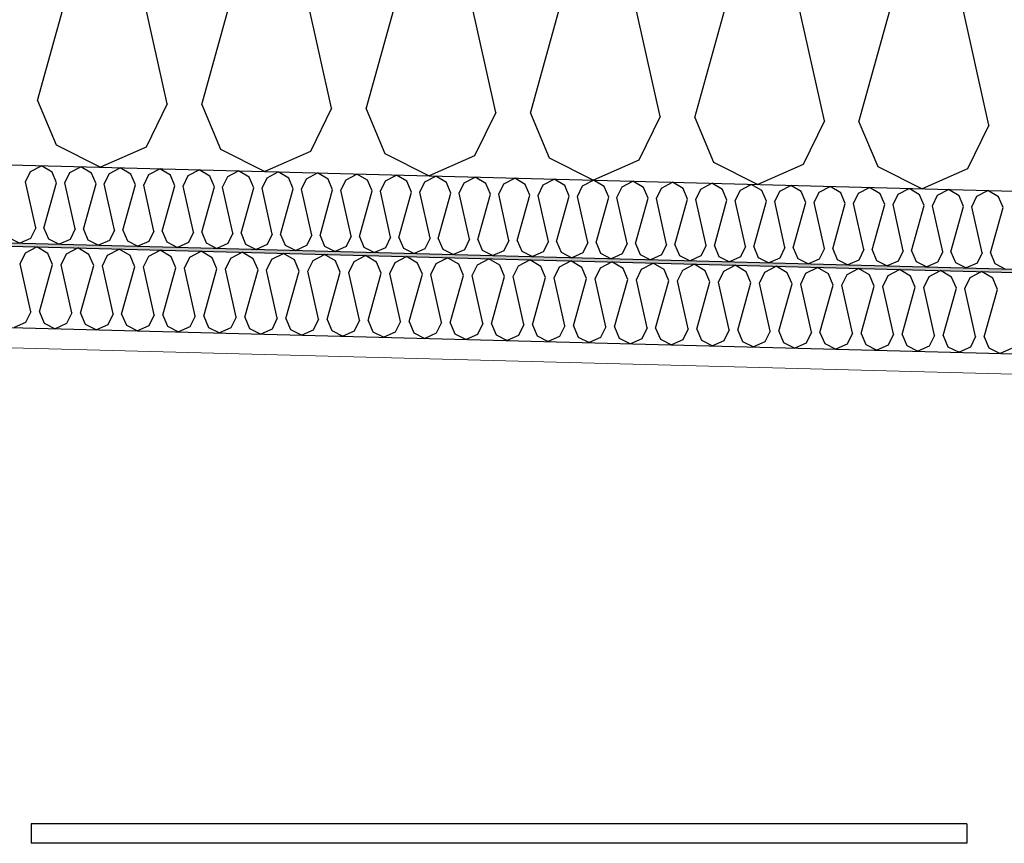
# Model space of a CAD drawing. Header units: millimetres. Extents: x -8544 to 51179, y -2070 to 13050.
# Tile 155 of 168: x 42631 to 43237, y 6214 to 6721. Entities that reach past the tile are written whole.
import ezdxf

# ---------------------------------------------------------------- set-up
doc = ezdxf.new("R2010")
doc.units = ezdxf.units.MM
doc.header["$LTSCALE"] = 0.5
doc.header["$MEASUREMENT"] = 0
doc.linetypes.add('PLINE', pattern=[0])
doc.layers.add('236- Innvendig kledning og overflate(Nye konstruksjoner)', color=7, linetype='Continuous', lineweight=0)
for name, color, linetype in [('256- Faste himlinger og overflatebehandling (Skravur)(Nye konstruksjoner)', 7, 'Continuous'), ('256- Faste himlinger og overflatebehandling(Nye konstruksjoner)', 7, 'Continuous'), ('257- Systemhimlinger (Skravur)(Nye konstruksjoner)', 7, 'Continuous'), ('257- Systemhimlinger(Nye konstruksjoner)', 7, 'Continuous'), ('261- Primærkonstruksjon (tak)', 7, 'Continuous'), ('261- Primærkonstruksjon (tak) (Skravur)', 7, 'Continuous')]:
    doc.layers.add(name, color=color, linetype=linetype)

# ---------------------------------------------------------------- blocks, each defined once
blk = doc.blocks.new('*X17')
at = {"layer": '261- Primærkonstruksjon (tak) (Skravur)', "linetype": 'PLINE'}
for p, q in [((42641.51, 6671.21), (42673.9, 6787.72)), ((42721.4, 6669.11), (42695.15, 6787.16)), ((42742.65, 6668.56), (42775.04, 6785.07)), ((42822.54, 6666.47), (42796.29, 6784.51)), ((42843.79, 6665.91), (42876.18, 6782.42)), ((42923.68, 6663.82), (42897.43, 6781.86)), ((42944.92, 6663.26), (42977.32, 6779.77)), ((43024.81, 6661.17), (42998.56, 6779.22)), ((43046.06, 6660.61), (43078.45, 6777.12)), ((43125.95, 6658.52), (43099.7, 6776.57)), ((43147.2, 6657.96), (43179.59, 6774.48)), ((43227.09, 6655.87), (43200.84, 6773.92)), ((42641.51, 6671.21), (42653.13, 6643.8)), ((42721.4, 6669.11), (42708.37, 6642.35)), ((42742.65, 6668.56), (42754.27, 6641.15)), ((42822.54, 6666.47), (42809.5, 6639.7)), ((42843.79, 6665.91), (42855.4, 6638.5)), ((42923.68, 6663.82), (42910.64, 6637.06)), ((42944.92, 6663.26), (42956.54, 6635.85)), ((43024.81, 6661.17), (43011.78, 6634.41)), ((43046.06, 6660.61), (43057.68, 6633.21)), ((43125.95, 6658.52), (43112.92, 6631.76)), ((43147.2, 6657.96), (43158.81, 6630.56)), ((43227.09, 6655.87), (43214.05, 6629.11)), ((42653.13, 6643.8), (42680.41, 6630.01)), ((42708.37, 6642.35), (42680.41, 6630.01)), ((42754.27, 6641.15), (42781.54, 6627.36)), ((42809.5, 6639.7), (42781.54, 6627.36)), ((42855.4, 6638.5), (42882.68, 6624.71)), ((42910.64, 6637.06), (42882.68, 6624.71)), ((42956.54, 6635.85), (42983.82, 6622.06)), ((43011.78, 6634.41), (42983.82, 6622.06)), ((43057.68, 6633.21), (43084.95, 6619.41)), ((43112.92, 6631.76), (43084.95, 6619.41)), ((43158.81, 6630.56), (43186.09, 6616.76)), ((43214.05, 6629.11), (43186.09, 6616.76))]:
    blk.add_line(p, q, dxfattribs=at)
blk = doc.blocks.new('*X23')
at = {"layer": '256- Faste himlinger og overflatebehandling (Skravur)(Nye konstruksjoner)', "linetype": 'PLINE'}
for p, q in [((42637.27, 6627.43), (42644, 6630.96)), ((42650.53, 6627.09), (42644, 6630.96)), ((42661.54, 6626.8), (42668.27, 6630.32)), ((42674.8, 6626.45), (42668.27, 6630.32)), ((42634.14, 6621.01), (42637.27, 6627.43)), ((42653.32, 6620.51), (42650.53, 6627.09)), ((42658.42, 6620.38), (42661.54, 6626.8)), ((42677.59, 6619.87), (42674.8, 6626.45)), ((42682.69, 6619.74), (42685.82, 6626.16)), ((42685.82, 6626.16), (42692.54, 6629.69)), ((42699.07, 6625.81), (42692.54, 6629.69)), ((42701.86, 6619.24), (42699.07, 6625.81)), ((42706.96, 6619.1), (42710.09, 6625.53)), ((42710.09, 6625.53), (42716.82, 6629.05)), ((42723.35, 6625.18), (42716.82, 6629.05)), ((42726.13, 6618.6), (42723.35, 6625.18)), ((42731.23, 6618.47), (42734.36, 6624.89)), ((42734.36, 6624.89), (42741.09, 6628.42)), ((42747.62, 6624.54), (42741.09, 6628.42)), ((42750.41, 6617.97), (42747.62, 6624.54)), ((42755.51, 6617.83), (42758.64, 6624.26)), ((42758.64, 6624.26), (42765.36, 6627.78)), ((42771.89, 6623.91), (42765.36, 6627.78)), ((42782.91, 6623.62), (42789.63, 6627.15)), ((42796.17, 6623.27), (42789.63, 6627.15)), ((42807.18, 6622.98), (42813.91, 6626.51)), ((42820.44, 6622.64), (42813.91, 6626.51)), ((42831.45, 6622.35), (42838.18, 6625.87)), ((42844.71, 6622), (42838.18, 6625.87)), ((42855.73, 6621.71), (42862.45, 6625.24)), ((42868.98, 6621.37), (42862.45, 6625.24)), ((42880, 6621.08), (42886.73, 6624.6)), ((42893.26, 6620.73), (42886.73, 6624.6)), ((42640.44, 6592.68), (42634.14, 6621.01)), ((42645.54, 6592.55), (42653.32, 6620.51)), ((42664.72, 6592.04), (42658.42, 6620.38)), ((42669.81, 6591.91), (42677.59, 6619.87)), ((42688.99, 6591.41), (42682.69, 6619.74)), ((42694.09, 6591.27), (42701.86, 6619.24)), ((42713.26, 6590.77), (42706.96, 6619.1)), ((42718.36, 6590.64), (42726.13, 6618.6)), ((42737.53, 6590.14), (42731.23, 6618.47)), ((42774.68, 6617.33), (42771.89, 6623.91)), ((42779.78, 6617.2), (42782.91, 6623.62)), ((42798.95, 6616.69), (42796.17, 6623.27)), ((42804.05, 6616.56), (42807.18, 6622.98)), ((42823.23, 6616.06), (42820.44, 6622.64)), ((42828.33, 6615.93), (42831.45, 6622.35)), ((42847.5, 6615.42), (42844.71, 6622)), ((42852.6, 6615.29), (42855.73, 6621.71)), ((42871.77, 6614.79), (42868.98, 6621.37)), ((42876.87, 6614.65), (42880, 6621.08)), ((42896.05, 6614.15), (42893.26, 6620.73)), ((42901.14, 6614.02), (42904.27, 6620.44)), ((42904.27, 6620.44), (42911, 6623.97)), ((42917.53, 6620.09), (42911, 6623.97)), ((42920.32, 6613.52), (42917.53, 6620.09)), ((42925.42, 6613.38), (42928.55, 6619.81)), ((42928.55, 6619.81), (42935.27, 6623.33)), ((42941.8, 6619.46), (42935.27, 6623.33)), ((42944.59, 6612.88), (42941.8, 6619.46)), ((42949.69, 6612.75), (42952.82, 6619.17)), ((42952.82, 6619.17), (42959.54, 6622.7)), ((42966.08, 6618.82), (42959.54, 6622.7)), ((42968.86, 6612.25), (42966.08, 6618.82)), ((42973.96, 6612.11), (42977.09, 6618.53)), ((42977.09, 6618.53), (42983.82, 6622.06)), ((42990.35, 6618.19), (42983.82, 6622.06)), ((42993.14, 6611.61), (42990.35, 6618.19)), ((43001.36, 6617.9), (43008.09, 6621.42)), ((43014.62, 6617.55), (43008.09, 6621.42)), ((43025.64, 6617.26), (43032.36, 6620.79)), ((43038.9, 6616.92), (43032.36, 6620.79)), ((43049.91, 6616.63), (43056.64, 6620.15)), ((43063.17, 6616.28), (43056.64, 6620.15)), ((43074.18, 6615.99), (43080.91, 6619.52)), ((43087.44, 6615.65), (43080.91, 6619.52)), ((43098.46, 6615.36), (43105.18, 6618.88)), ((43111.71, 6615.01), (43105.18, 6618.88)), ((43122.73, 6614.72), (43129.46, 6618.25)), ((43135.99, 6614.37), (43129.46, 6618.25)), ((42742.63, 6590), (42750.41, 6617.97)), ((42761.81, 6589.5), (42755.51, 6617.83)), ((42766.91, 6589.37), (42774.68, 6617.33)), ((42786.08, 6588.87), (42779.78, 6617.2)), ((42791.18, 6588.73), (42798.95, 6616.69)), ((42810.35, 6588.23), (42804.05, 6616.56)), ((42815.45, 6588.1), (42823.23, 6616.06)), ((42834.63, 6587.59), (42828.33, 6615.93)), ((42839.73, 6587.46), (42847.5, 6615.42)), ((42858.9, 6586.96), (42852.6, 6615.29)), ((42864, 6586.83), (42871.77, 6614.79)), ((42883.17, 6586.32), (42876.87, 6614.65)), ((42888.27, 6586.19), (42896.05, 6614.15)), ((42907.44, 6585.69), (42901.14, 6614.02)), ((42912.54, 6585.55), (42920.32, 6613.52)), ((42931.72, 6585.05), (42925.42, 6613.38)), ((42936.82, 6584.92), (42944.59, 6612.88)), ((42955.99, 6584.42), (42949.69, 6612.75)), ((42961.09, 6584.28), (42968.86, 6612.25)), ((42980.26, 6583.78), (42973.96, 6612.11)), ((42998.24, 6611.48), (43001.36, 6617.9)), ((43017.41, 6610.97), (43014.62, 6617.55)), ((43022.51, 6610.84), (43025.64, 6617.26)), ((43041.68, 6610.34), (43038.9, 6616.92)), ((43046.78, 6610.21), (43049.91, 6616.63)), ((43065.96, 6609.7), (43063.17, 6616.28)), ((43071.06, 6609.57), (43074.18, 6615.99)), ((43090.23, 6609.07), (43087.44, 6615.65)), ((43095.33, 6608.93), (43098.46, 6615.36)), ((43114.5, 6608.43), (43111.71, 6615.01)), ((43119.6, 6608.3), (43122.73, 6614.72)), ((43138.77, 6607.8), (43135.99, 6614.37)), ((43143.87, 6607.66), (43147, 6614.09)), ((43147, 6614.09), (43153.73, 6617.61)), ((43160.26, 6613.74), (43153.73, 6617.61)), ((43163.05, 6607.16), (43160.26, 6613.74)), ((43168.15, 6607.03), (43171.28, 6613.45)), ((43171.28, 6613.45), (43178, 6616.98)), ((43184.53, 6613.1), (43178, 6616.98)), ((43187.32, 6606.53), (43184.53, 6613.1)), ((43192.42, 6606.39), (43195.55, 6612.81)), ((43195.55, 6612.81), (43202.27, 6616.34)), ((43208.81, 6612.47), (43202.27, 6616.34)), ((43211.59, 6605.89), (43208.81, 6612.47)), ((43216.69, 6605.76), (43219.82, 6612.18)), ((43219.82, 6612.18), (43226.55, 6615.7)), ((43233.08, 6611.83), (43226.55, 6615.7)), ((42985.36, 6583.65), (42993.14, 6611.61)), ((43004.54, 6583.15), (42998.24, 6611.48)), ((43009.64, 6583.01), (43017.41, 6610.97)), ((43028.81, 6582.51), (43022.51, 6610.84)), ((43033.91, 6582.38), (43041.68, 6610.34)), ((43053.08, 6581.87), (43046.78, 6610.21)), ((43058.18, 6581.74), (43065.96, 6609.7)), ((43077.36, 6581.24), (43071.06, 6609.57)), ((43082.46, 6581.1), (43090.23, 6609.07)), ((43101.63, 6580.6), (43095.33, 6608.93)), ((43106.73, 6580.47), (43114.5, 6608.43)), ((43125.9, 6579.97), (43119.6, 6608.3)), ((43131, 6579.83), (43138.77, 6607.8)), ((43150.17, 6579.33), (43143.87, 6607.66)), ((43155.27, 6579.2), (43163.05, 6607.16)), ((43174.45, 6578.7), (43168.15, 6607.03)), ((43179.55, 6578.56), (43187.32, 6606.53)), ((43198.72, 6578.06), (43192.42, 6606.39)), ((43203.82, 6577.93), (43211.59, 6605.89)), ((43235.87, 6605.25), (43233.08, 6611.83)), ((43222.99, 6577.42), (43216.69, 6605.76)), ((43228.09, 6577.29), (43235.87, 6605.25)), ((42640.44, 6592.68), (42637.31, 6586.26)), ((42645.54, 6592.55), (42648.33, 6585.97)), ((42664.72, 6592.04), (42661.59, 6585.62)), ((42669.81, 6591.91), (42672.6, 6585.33)), ((42688.99, 6591.41), (42685.86, 6584.99)), ((42694.09, 6591.27), (42696.88, 6584.7)), ((42713.26, 6590.77), (42710.13, 6584.35)), ((42718.36, 6590.64), (42721.15, 6584.06)), ((42737.53, 6590.14), (42734.41, 6583.71)), ((42742.63, 6590), (42745.42, 6583.43)), ((42761.81, 6589.5), (42758.68, 6583.08)), ((42766.91, 6589.37), (42769.69, 6582.79)), ((42786.08, 6588.87), (42782.95, 6582.44)), ((42791.18, 6588.73), (42793.97, 6582.15)), ((42810.35, 6588.23), (42807.22, 6581.81)), ((42815.45, 6588.1), (42818.24, 6581.52)), ((42624.06, 6586.6), (42630.6, 6583.29)), ((42637.31, 6586.26), (42630.6, 6583.29)), ((42648.33, 6585.97), (42654.88, 6582.66)), ((42661.59, 6585.62), (42654.88, 6582.66)), ((42672.6, 6585.33), (42679.15, 6582.02)), ((42685.86, 6584.99), (42679.15, 6582.02)), ((42696.88, 6584.7), (42703.42, 6581.39)), ((42710.13, 6584.35), (42703.42, 6581.39)), ((42721.15, 6584.06), (42727.7, 6580.75)), ((42734.41, 6583.71), (42727.7, 6580.75)), ((42745.42, 6583.43), (42751.97, 6580.12)), ((42758.68, 6583.08), (42751.97, 6580.12)), ((42769.69, 6582.79), (42776.24, 6579.48)), ((42782.95, 6582.44), (42776.24, 6579.48)), ((42793.97, 6582.15), (42800.51, 6578.84)), ((42807.22, 6581.81), (42800.51, 6578.84)), ((42834.63, 6587.59), (42831.5, 6581.17)), ((42839.73, 6587.46), (42842.51, 6580.88)), ((42858.9, 6586.96), (42855.77, 6580.54)), ((42864, 6586.83), (42866.79, 6580.25)), ((42883.17, 6586.32), (42880.04, 6579.9)), ((42888.27, 6586.19), (42891.06, 6579.61)), ((42907.44, 6585.69), (42904.32, 6579.26)), ((42912.54, 6585.55), (42915.33, 6578.98)), ((42931.72, 6585.05), (42928.59, 6578.63)), ((42936.82, 6584.92), (42939.61, 6578.34)), ((42955.99, 6584.42), (42952.86, 6577.99)), ((42961.09, 6584.28), (42963.88, 6577.71)), ((42980.26, 6583.78), (42977.14, 6577.36)), ((42985.36, 6583.65), (42988.15, 6577.07)), ((43004.54, 6583.15), (43001.41, 6576.72)), ((43009.64, 6583.01), (43012.42, 6576.43)), ((43028.81, 6582.51), (43025.68, 6576.09)), ((43033.91, 6582.38), (43036.7, 6575.8)), ((43053.08, 6581.87), (43049.95, 6575.45)), ((43058.18, 6581.74), (43060.97, 6575.16)), ((42818.24, 6581.52), (42824.79, 6578.21)), ((42831.5, 6581.17), (42824.79, 6578.21)), ((42842.51, 6580.88), (42849.06, 6577.57)), ((42855.77, 6580.54), (42849.06, 6577.57)), ((42866.79, 6580.25), (42873.33, 6576.94)), ((42880.04, 6579.9), (42873.33, 6576.94)), ((42891.06, 6579.61), (42897.61, 6576.3)), ((42904.32, 6579.26), (42897.61, 6576.3)), ((42915.33, 6578.98), (42921.88, 6575.67)), ((42928.59, 6578.63), (42921.88, 6575.67)), ((42939.61, 6578.34), (42946.15, 6575.03)), ((42952.86, 6577.99), (42946.15, 6575.03)), ((42963.88, 6577.71), (42970.42, 6574.39)), ((42977.14, 6577.36), (42970.42, 6574.39)), ((42988.15, 6577.07), (42994.7, 6573.76)), ((43001.41, 6576.72), (42994.7, 6573.76)), ((43012.42, 6576.43), (43018.97, 6573.12)), ((43025.68, 6576.09), (43018.97, 6573.12)), ((43036.7, 6575.8), (43043.24, 6572.49)), ((43077.36, 6581.24), (43074.23, 6574.82)), ((43082.46, 6581.1), (43085.24, 6574.53)), ((43101.63, 6580.6), (43098.5, 6574.18)), ((43106.73, 6580.47), (43109.52, 6573.89)), ((43125.9, 6579.97), (43122.77, 6573.54)), ((43131, 6579.83), (43133.79, 6573.26)), ((43150.17, 6579.33), (43147.05, 6572.91)), ((43155.27, 6579.2), (43158.06, 6572.62)), ((43174.45, 6578.7), (43171.32, 6572.27)), ((43179.55, 6578.56), (43182.33, 6571.98)), ((43198.72, 6578.06), (43195.59, 6571.64)), ((43203.82, 6577.93), (43206.61, 6571.35)), ((43222.99, 6577.42), (43219.86, 6571)), ((43228.09, 6577.29), (43230.88, 6570.71)), ((43049.95, 6575.45), (43043.24, 6572.49)), ((43060.97, 6575.16), (43067.52, 6571.85)), ((43074.23, 6574.82), (43067.52, 6571.85)), ((43085.24, 6574.53), (43091.79, 6571.22)), ((43098.5, 6574.18), (43091.79, 6571.22)), ((43109.52, 6573.89), (43116.06, 6570.58)), ((43122.77, 6573.54), (43116.06, 6570.58)), ((43133.79, 6573.26), (43140.34, 6569.95)), ((43147.05, 6572.91), (43140.34, 6569.95)), ((43158.06, 6572.62), (43164.61, 6569.31)), ((43171.32, 6572.27), (43164.61, 6569.31)), ((43182.33, 6571.98), (43188.88, 6568.67)), ((43195.59, 6571.64), (43188.88, 6568.67)), ((43206.61, 6571.35), (43213.15, 6568.04)), ((43219.86, 6571), (43213.15, 6568.04)), ((43230.88, 6570.71), (43237.43, 6567.4))]:
    blk.add_line(p, q, dxfattribs=at)
blk = doc.blocks.new('*X24')
at = {"layer": '256- Faste himlinger og overflatebehandling (Skravur)(Nye konstruksjoner)', "linetype": 'PLINE'}
for p, q in [((42630.91, 6570.65), (42634.16, 6577.34)), ((42634.16, 6577.34), (42641.17, 6581.02)), ((42647.97, 6576.98), (42641.17, 6581.02)), ((42650.88, 6570.13), (42647.97, 6576.98)), ((42656.19, 6569.99), (42659.45, 6576.68)), ((42659.45, 6576.68), (42666.45, 6580.35)), ((42673.26, 6576.32), (42666.45, 6580.35)), ((42676.16, 6569.47), (42673.26, 6576.32)), ((42681.47, 6569.33), (42684.73, 6576.02)), ((42684.73, 6576.02), (42691.74, 6579.69)), ((42698.54, 6575.66), (42691.74, 6579.69)), ((42701.45, 6568.81), (42698.54, 6575.66)), ((42710.02, 6575.36), (42717.02, 6579.03)), ((42723.83, 6575), (42717.02, 6579.03)), ((42735.3, 6574.69), (42742.31, 6578.37)), ((42749.11, 6574.33), (42742.31, 6578.37)), ((42760.59, 6574.03), (42767.59, 6577.71)), ((42774.4, 6573.67), (42767.59, 6577.71)), ((42785.87, 6573.37), (42792.88, 6577.04)), ((42799.68, 6573.01), (42792.88, 6577.04)), ((42811.15, 6572.71), (42818.16, 6576.38)), ((42824.96, 6572.35), (42818.16, 6576.38)), ((42836.44, 6572.05), (42843.44, 6575.72)), ((42850.25, 6571.68), (42843.44, 6575.72)), ((42637.47, 6541.14), (42630.91, 6570.65)), ((42642.78, 6541), (42650.88, 6570.13)), ((42662.75, 6540.48), (42656.19, 6569.99)), ((42706.76, 6568.67), (42710.02, 6575.36)), ((42726.73, 6568.14), (42723.83, 6575)), ((42732.04, 6568), (42735.3, 6574.69)), ((42752.02, 6567.48), (42749.11, 6574.33)), ((42757.33, 6567.34), (42760.59, 6574.03)), ((42777.3, 6566.82), (42774.4, 6573.67)), ((42782.61, 6566.68), (42785.87, 6573.37)), ((42802.58, 6566.16), (42799.68, 6573.01)), ((42807.9, 6566.02), (42811.15, 6572.71)), ((42827.87, 6565.5), (42824.96, 6572.35)), ((42833.18, 6565.36), (42836.44, 6572.05)), ((42853.15, 6564.83), (42850.25, 6571.68)), ((42858.46, 6564.69), (42861.72, 6571.38)), ((42861.72, 6571.38), (42868.73, 6575.06)), ((42875.53, 6571.02), (42868.73, 6575.06)), ((42878.44, 6564.17), (42875.53, 6571.02)), ((42883.75, 6564.03), (42887.01, 6570.72)), ((42887.01, 6570.72), (42894.01, 6574.39)), ((42900.82, 6570.36), (42894.01, 6574.39)), ((42903.72, 6563.51), (42900.82, 6570.36)), ((42909.03, 6563.37), (42912.29, 6570.06)), ((42912.29, 6570.06), (42919.3, 6573.73)), ((42926.1, 6569.7), (42919.3, 6573.73)), ((42929.01, 6562.85), (42926.1, 6569.7)), ((42937.58, 6569.4), (42944.58, 6573.07)), ((42951.39, 6569.04), (42944.58, 6573.07)), ((42962.86, 6568.74), (42969.87, 6572.41)), ((42976.67, 6568.37), (42969.87, 6572.41)), ((42988.15, 6568.07), (42995.15, 6571.75)), ((43001.95, 6567.71), (42995.15, 6571.75)), ((43013.43, 6567.41), (43020.44, 6571.08)), ((43027.24, 6567.05), (43020.44, 6571.08)), ((43038.71, 6566.75), (43045.72, 6570.42)), ((43052.52, 6566.39), (43045.72, 6570.42)), ((43064, 6566.09), (43071, 6569.76)), ((43077.81, 6565.73), (43071, 6569.76)), ((42668.06, 6540.34), (42676.16, 6569.47)), ((42688.04, 6539.82), (42681.47, 6569.33)), ((42693.35, 6539.68), (42701.45, 6568.81)), ((42713.32, 6539.15), (42706.76, 6568.67)), ((42718.63, 6539.02), (42726.73, 6568.14)), ((42738.61, 6538.49), (42732.04, 6568)), ((42743.92, 6538.35), (42752.02, 6567.48)), ((42763.89, 6537.83), (42757.33, 6567.34)), ((42769.2, 6537.69), (42777.3, 6566.82)), ((42789.17, 6537.17), (42782.61, 6566.68)), ((42794.49, 6537.03), (42802.58, 6566.16)), ((42814.46, 6536.51), (42807.9, 6566.02)), ((42819.77, 6536.37), (42827.87, 6565.5)), ((42839.74, 6535.84), (42833.18, 6565.36)), ((42845.05, 6535.71), (42853.15, 6564.83)), ((42865.03, 6535.18), (42858.46, 6564.69)), ((42870.34, 6535.04), (42878.44, 6564.17)), ((42890.31, 6534.52), (42883.75, 6564.03)), ((42895.62, 6534.38), (42903.72, 6563.51)), ((42934.32, 6562.71), (42937.58, 6569.4)), ((42954.29, 6562.18), (42951.39, 6569.04)), ((42959.6, 6562.05), (42962.86, 6568.74)), ((42979.57, 6561.52), (42976.67, 6568.37)), ((42984.89, 6561.38), (42988.15, 6568.07)), ((43004.86, 6560.86), (43001.95, 6567.71)), ((43010.17, 6560.72), (43013.43, 6567.41)), ((43030.14, 6560.2), (43027.24, 6567.05)), ((43035.46, 6560.06), (43038.71, 6566.75)), ((43055.43, 6559.54), (43052.52, 6566.39)), ((43060.74, 6559.4), (43064, 6566.09)), ((43080.71, 6558.87), (43077.81, 6565.73)), ((43086.02, 6558.74), (43089.28, 6565.43)), ((43089.28, 6565.43), (43096.29, 6569.1)), ((43103.09, 6565.06), (43096.29, 6569.1)), ((43106, 6558.21), (43103.09, 6565.06)), ((43111.31, 6558.07), (43114.57, 6564.76)), ((43114.57, 6564.76), (43121.57, 6568.44)), ((43128.38, 6564.4), (43121.57, 6568.44)), ((43131.28, 6557.55), (43128.38, 6564.4)), ((43136.59, 6557.41), (43139.85, 6564.1)), ((43139.85, 6564.1), (43146.86, 6567.77)), ((43153.66, 6563.74), (43146.86, 6567.77)), ((43156.56, 6556.89), (43153.66, 6563.74)), ((43165.14, 6563.44), (43172.14, 6567.11)), ((43178.95, 6563.08), (43172.14, 6567.11)), ((43190.42, 6562.78), (43197.43, 6566.45)), ((43204.23, 6562.42), (43197.43, 6566.45)), ((43215.7, 6562.12), (43222.71, 6565.79)), ((43229.51, 6561.75), (43222.71, 6565.79)), ((42915.6, 6533.86), (42909.03, 6563.37)), ((42920.91, 6533.72), (42929.01, 6562.85)), ((42940.88, 6533.2), (42934.32, 6562.71)), ((42946.19, 6533.06), (42954.29, 6562.18)), ((42966.16, 6532.53), (42959.6, 6562.05)), ((42971.48, 6532.39), (42979.57, 6561.52)), ((42991.45, 6531.87), (42984.89, 6561.38)), ((42996.76, 6531.73), (43004.86, 6560.86)), ((43016.73, 6531.21), (43010.17, 6560.72)), ((43022.05, 6531.07), (43030.14, 6560.2)), ((43042.02, 6530.55), (43035.46, 6560.06)), ((43047.33, 6530.41), (43055.43, 6559.54)), ((43067.3, 6529.89), (43060.74, 6559.4)), ((43072.61, 6529.75), (43080.71, 6558.87)), ((43092.59, 6529.22), (43086.02, 6558.74)), ((43097.9, 6529.08), (43106, 6558.21)), ((43117.87, 6528.56), (43111.31, 6558.07)), ((43123.18, 6528.42), (43131.28, 6557.55)), ((43143.15, 6527.9), (43136.59, 6557.41)), ((43161.88, 6556.75), (43165.14, 6563.44)), ((43181.85, 6556.23), (43178.95, 6563.08)), ((43187.16, 6556.09), (43190.42, 6562.78)), ((43207.13, 6555.56), (43204.23, 6562.42)), ((43212.45, 6555.42), (43215.7, 6562.12)), ((43232.42, 6554.9), (43229.51, 6561.75)), ((43148.47, 6527.76), (43156.56, 6556.89)), ((43168.44, 6527.24), (43161.88, 6556.75)), ((43173.75, 6527.1), (43181.85, 6556.23)), ((43193.72, 6526.58), (43187.16, 6556.09)), ((43199.04, 6526.44), (43207.13, 6555.56)), ((43219.01, 6525.91), (43212.45, 6555.42)), ((43224.32, 6525.77), (43232.42, 6554.9)), ((42637.47, 6541.14), (42634.21, 6534.45)), ((42642.78, 6541), (42645.68, 6534.15)), ((42662.75, 6540.48), (42659.49, 6533.79)), ((42668.06, 6540.34), (42670.97, 6533.49)), ((42688.04, 6539.82), (42684.78, 6533.13)), ((42693.35, 6539.68), (42696.25, 6532.83)), ((42634.21, 6534.45), (42627.22, 6531.36)), ((42645.68, 6534.15), (42652.5, 6530.7)), ((42659.49, 6533.79), (42652.5, 6530.7)), ((42670.97, 6533.49), (42677.79, 6530.04)), ((42713.32, 6539.15), (42710.06, 6532.46)), ((42718.63, 6539.02), (42721.54, 6532.16)), ((42738.61, 6538.49), (42735.35, 6531.8)), ((42743.92, 6538.35), (42746.82, 6531.5)), ((42763.89, 6537.83), (42760.63, 6531.14)), ((42769.2, 6537.69), (42772.11, 6530.84)), ((42789.17, 6537.17), (42785.92, 6530.48)), ((42794.49, 6537.03), (42797.39, 6530.18)), ((42814.46, 6536.51), (42811.2, 6529.82)), ((42819.77, 6536.37), (42822.67, 6529.52)), ((42839.74, 6535.84), (42836.48, 6529.15)), ((42845.05, 6535.71), (42847.96, 6528.85)), ((42865.03, 6535.18), (42861.77, 6528.49)), ((42870.34, 6535.04), (42873.24, 6528.19)), ((42890.31, 6534.52), (42887.05, 6527.83)), ((42895.62, 6534.38), (42898.53, 6527.53)), ((42915.6, 6533.86), (42912.34, 6527.17)), ((42920.91, 6533.72), (42923.81, 6526.87)), ((42940.88, 6533.2), (42937.62, 6526.51)), ((42684.78, 6533.13), (42677.79, 6530.04)), ((42696.25, 6532.83), (42703.07, 6529.38)), ((42710.06, 6532.46), (42703.07, 6529.38)), ((42721.54, 6532.16), (42728.36, 6528.72)), ((42735.35, 6531.8), (42728.36, 6528.72)), ((42746.82, 6531.5), (42753.64, 6528.05)), ((42760.63, 6531.14), (42753.64, 6528.05)), ((42772.11, 6530.84), (42778.93, 6527.39)), ((42785.92, 6530.48), (42778.93, 6527.39)), ((42797.39, 6530.18), (42804.21, 6526.73)), ((42811.2, 6529.82), (42804.21, 6526.73)), ((42822.67, 6529.52), (42829.49, 6526.07)), ((42836.48, 6529.15), (42829.49, 6526.07)), ((42847.96, 6528.85), (42854.78, 6525.41)), ((42861.77, 6528.49), (42854.78, 6525.41)), ((42873.24, 6528.19), (42880.06, 6524.74)), ((42887.05, 6527.83), (42880.06, 6524.74)), ((42898.53, 6527.53), (42905.35, 6524.08)), ((42912.34, 6527.17), (42905.35, 6524.08)), ((42946.19, 6533.06), (42949.1, 6526.21)), ((42966.16, 6532.53), (42962.91, 6525.84)), ((42971.48, 6532.39), (42974.38, 6525.54)), ((42991.45, 6531.87), (42988.19, 6525.18)), ((42996.76, 6531.73), (42999.66, 6524.88)), ((43016.73, 6531.21), (43013.47, 6524.52)), ((43022.05, 6531.07), (43024.95, 6524.22)), ((43042.02, 6530.55), (43038.76, 6523.86)), ((43047.33, 6530.41), (43050.23, 6523.56)), ((43067.3, 6529.89), (43064.04, 6523.2)), ((43072.61, 6529.75), (43075.52, 6522.89)), ((43092.59, 6529.22), (43089.33, 6522.53)), ((43097.9, 6529.08), (43100.8, 6522.23)), ((43117.87, 6528.56), (43114.61, 6521.87)), ((43123.18, 6528.42), (43126.09, 6521.57)), ((43143.15, 6527.9), (43139.9, 6521.21)), ((43148.47, 6527.76), (43151.37, 6520.91)), ((43168.44, 6527.24), (43165.18, 6520.55)), ((43173.75, 6527.1), (43176.66, 6520.25)), ((42923.81, 6526.87), (42930.63, 6523.42)), ((42937.62, 6526.51), (42930.63, 6523.42)), ((42949.1, 6526.21), (42955.92, 6522.76)), ((42962.91, 6525.84), (42955.92, 6522.76)), ((42974.38, 6525.54), (42981.2, 6522.09)), ((42988.19, 6525.18), (42981.2, 6522.09)), ((42999.66, 6524.88), (43006.48, 6521.43)), ((43013.47, 6524.52), (43006.48, 6521.43)), ((43024.95, 6524.22), (43031.77, 6520.77)), ((43038.76, 6523.86), (43031.77, 6520.77)), ((43050.23, 6523.56), (43057.05, 6520.11)), ((43064.04, 6523.2), (43057.05, 6520.11)), ((43075.52, 6522.89), (43082.34, 6519.45)), ((43089.33, 6522.53), (43082.34, 6519.45)), ((43100.8, 6522.23), (43107.62, 6518.78)), ((43114.61, 6521.87), (43107.62, 6518.78)), ((43126.09, 6521.57), (43132.91, 6518.12)), ((43139.9, 6521.21), (43132.91, 6518.12)), ((43193.72, 6526.58), (43190.46, 6519.88)), ((43199.04, 6526.44), (43201.94, 6519.58)), ((43219.01, 6525.91), (43215.75, 6519.22)), ((43224.32, 6525.77), (43227.22, 6518.92)), ((43151.37, 6520.91), (43158.19, 6517.46)), ((43165.18, 6520.55), (43158.19, 6517.46)), ((43176.66, 6520.25), (43183.47, 6516.8)), ((43190.46, 6519.88), (43183.47, 6516.8)), ((43201.94, 6519.58), (43208.76, 6516.14)), ((43215.75, 6519.22), (43208.76, 6516.14)), ((43227.22, 6518.92), (43234.04, 6515.47)), ((43241.03, 6518.56), (43234.04, 6515.47))]:
    blk.add_line(p, q, dxfattribs=at)

msp = doc.modelspace()

# ---------------------------------------------------------------- hatches: boundary and pattern name
at = {"layer": '256- Faste himlinger og overflatebehandling (Skravur)(Nye konstruksjoner)', "linetype": 'Continuous'}
msp.add_hatch(color=256, dxfattribs=at).paths.add_polyline_path([(39201.93, 6671.08), (43699.43, 6553.3), (43699.43, 6555.31), (39201.93, 6673.08)])
h = msp.add_hatch(dxfattribs=at)
h.set_pattern_fill('Gips', color=256, style=0, pattern_type=2)
h.set_pattern_definition([(358.5, (0, 0), (2.26699, 86.57286), [0, -50]), (358.5, (26.125, 42.63), (2.26699, 86.57286), [0, -50])])
h.paths.add_polyline_path([(39201.93, 6608.55), (43699.43, 6490.78), (43699.43, 6503.29), (39201.93, 6621.06)])
at = {"layer": '257- Systemhimlinger (Skravur)(Nye konstruksjoner)', "linetype": 'Continuous'}
h = msp.add_hatch(dxfattribs=at)
h.set_pattern_fill('Prikker_tett', color=256, style=0, pattern_type=2)
h.set_pattern_definition([(0, (0, 0), (0, 43.30127), [0, -25]), (0, (12.5, 21.65), (0, 43.30127), [0, -25])])
h.paths.add_polyline_path([(42637.68, 6214), (43213.68, 6214), (43213.68, 6226), (42637.68, 6226)])

# ---------------------------------------------------------------- linework, layer by layer
at = {"layer": '236- Innvendig kledning og overflate(Nye konstruksjoner)', "linetype": 'PLINE'}
msp.add_line((39201.93, 6608.55), (43711.93, 6490.46), dxfattribs=at)
at = {"layer": '256- Faste himlinger og overflatebehandling(Nye konstruksjoner)', "linetype": 'PLINE'}
for p, q in [((39201.93, 6673.08), (43711.93, 6554.98)), ((39201.93, 6671.08), (43711.93, 6552.98)), ((39201.93, 6621.06), (43711.93, 6502.96))]:
    msp.add_line(p, q, dxfattribs=at)
at = {"layer": '257- Systemhimlinger(Nye konstruksjoner)', "linetype": 'PLINE'}
for p, q in [((42637.68, 6226), (42637.68, 6214)), ((43213.68, 6226), (42637.68, 6226)), ((43213.68, 6226), (43213.68, 6214)), ((43213.68, 6214), (42637.68, 6214))]:
    msp.add_line(p, q, dxfattribs=at)
at = {"layer": '261- Primærkonstruksjon (tak)', "linetype": 'PLINE'}
msp.add_line((39201.93, 6721.09), (43711.93, 6602.99), dxfattribs=at)

# ---------------------------------------------------------------- block references
at = {"layer": '256- Faste himlinger og overflatebehandling(Nye konstruksjoner)'}
for name in ['*X23', '*X24']:
    msp.add_blockref(name, (0, 0), dxfattribs=at)
at = {"layer": '261- Primærkonstruksjon (tak)'}
msp.add_blockref('*X17', (0, 0), dxfattribs=at)

doc.saveas('drawing.dxf')
